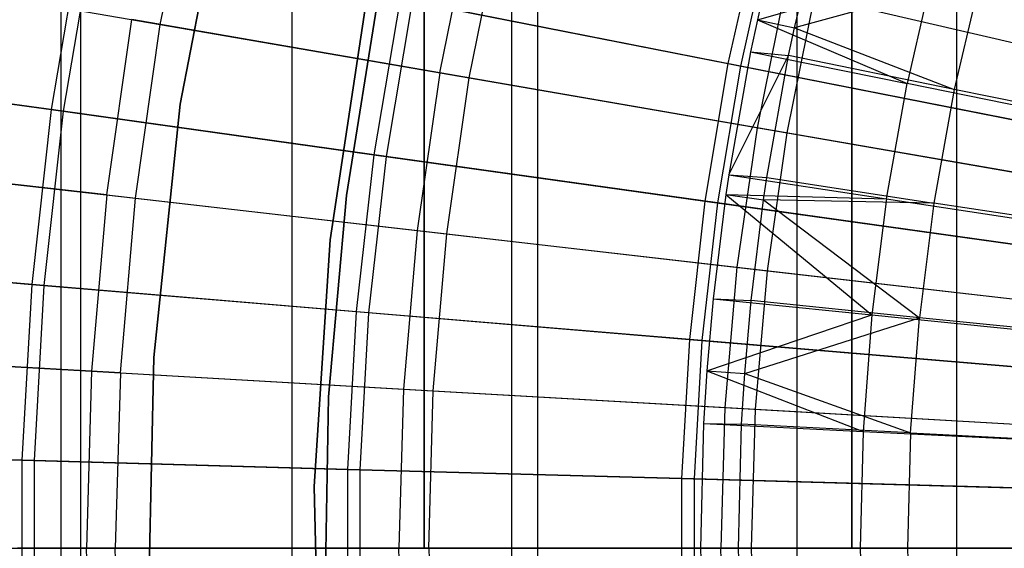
# Model space of a CAD drawing. Extents: x 0.1 to 12.1, y -6 to 6.
# Tile 25 of 256: x 3.2 to 4.1, y 0 to 0.5. Entities that reach past the tile are written whole.
import ezdxf

# ---------------------------------------------------------------- set-up
doc = ezdxf.new("R2010")
doc.units = 0
doc.header["$LTSCALE"] = 2.54
doc.layers.get('0').update_dxf_attribs({"linetype": 'CONTINUOUS'})

# ---------------------------------------------------------------- blocks, each defined once
blk = doc.blocks.new('DROPS_COLOR_B-11195_STL')
at = {"color": 0}
for p, q in [((3.23157, -0.9, 41.10612), (3.23157, 0.9, 41.10612)), ((3.23157, -0.9, 41.10612), (3.23157, 0.9, 41.10612)), ((3.23157, -0.9, 46.76298), (3.23157, 0.9, 46.76298)), ((3.23157, -0.9, 46.76298), (3.23157, 0.9, 46.76298)), ((3.24955, -0.90001, 51.64233), (3.24955, 0.89999, 51.64233)), ((3.24955, -0.90001, 51.64233), (3.24955, 0.89999, 51.64233)), ((3.24955, -0.90001, 62.24448), (3.24955, 0.89999, 62.24448)), ((3.24955, -0.90001, 62.24448), (3.24955, 0.89999, 62.24448)), ((3.44056, -0.9, 40.91155), (3.44056, 0.9, 40.91155)), ((3.44056, -0.9, 40.91155), (3.44056, 0.9, 40.91155)), ((3.44056, -0.9, 46.95755), (3.44056, 0.9, 46.95755)), ((3.44056, -0.9, 46.95755), (3.44056, 0.9, 46.95755)), ((3.63939, -0.90001, 51.45336), (3.63939, 0.89999, 51.45336)), ((3.63939, -0.90001, 51.45336), (3.63939, 0.89999, 51.45336)), ((3.63939, -0.90001, 62.43345), (3.63939, 0.89999, 62.43345)), ((3.63939, -0.90001, 62.43345), (3.63939, 0.89999, 62.43345)), ((3.66289, -0.9, 40.73239), (3.66289, 0.9, 40.73239)), ((3.66289, -0.9, 40.73239), (3.66289, 0.9, 40.73239)), ((3.66289, -0.9, 47.13672), (3.66289, 0.9, 47.13672)), ((3.66289, -0.9, 47.13672), (3.66289, 0.9, 47.13672)), ((3.89744, -0.9, 40.56953), (3.89744, 0.9, 40.56953)), ((3.89744, -0.9, 40.56953), (3.89744, 0.9, 40.56953)), ((3.89744, -0.9, 47.29956), (3.89744, 0.9, 47.29956)), ((3.89744, -0.9, 47.29956), (3.89744, 0.9, 47.29956)), ((4.04185, -0.90001, 51.293), (4.04185, 0.89999, 51.293)), ((4.04185, -0.90001, 51.293), (4.04185, 0.89999, 51.293)), ((4.04185, -0.90001, 62.59381), (4.04185, 0.89999, 62.59381)), ((4.04185, -0.90001, 62.59381), (4.04185, 0.89999, 62.59381)), ((3.56, 0.8, 36.26701), (3.56, 0, 36.26701)), ((3.56, 0.8, 36.26701), (3.56, 0, 36.26701)), ((3.56, 0, 17.60676), (3.56, 0.8, 17.60676)), ((3.56, 0, 17.60676), (3.56, 0.8, 17.60676)), ((3.94691, 0.8, 36.46842), (3.94691, 0, 36.46842)), ((3.94691, 0.8, 36.46842), (3.94691, 0, 36.46842)), ((3.94691, 0, 17.40534), (3.94691, 0.8, 17.40534)), ((3.94691, 0, 17.40534), (3.94691, 0.8, 17.40534)), ((3.32141, 0.47393, 2.64879), (3.35293, 0.6295, 2.64879)), ((3.32141, 0.47393, 2.64879), (3.35293, 0.6295, 2.64879)), ((3.38266, 0.62796, 171.7), (3.3395, 0.40173, 171.7)), ((3.3395, 0.40173, 164.1), (3.38266, 0.62796, 164.1)), ((3.38266, 0.62796, 171.7), (3.3395, 0.40173, 171.7)), ((3.3395, 0.40173, 164.1), (3.38266, 0.62796, 164.1)), ((3.57423, 0.43018, 12.88484), (3.60285, 0.57139, 12.88484)), ((3.57423, 0.43018, 12.88484), (3.60285, 0.57139, 12.88484)), ((3.60074, 0.42559, 2.48739), (3.62904, 0.56529, 2.48739)), ((3.60074, 0.42559, 2.48739), (3.62904, 0.56529, 2.48739)), ((3.88073, 0.55955, 13.3555), (3.86146, 0.47827, 13.3555)), ((3.88073, 0.55955, 13.3555), (3.86146, 0.47827, 13.3555)), ((3.89506, 0.47096, 13.28327), (3.91516, 0.55535, 13.28327)), ((3.89506, 0.47096, 13.28327), (3.91516, 0.55535, 13.28327)), ((3.0513, 0.52068, 2.82561), (3.32141, 0.47393, 2.64879)), ((3.0513, 0.52068, 2.82561), (3.32141, 0.47393, 2.64879)), ((3.86146, 0.47827, 13.3555), (4.0206, 0.52364, 13.42236)), ((3.86146, 0.47827, 13.3555), (4.0206, 0.52364, 13.42236)), ((4.06327, 0.517, 13.35397), (3.89506, 0.47096, 13.28327)), ((4.06327, 0.517, 13.35397), (3.89506, 0.47096, 13.28327)), ((4.0206, 0.52364, 13.42236), (3.99686, 0.42051, 13.42236)), ((4.0206, 0.52364, 13.42236), (3.99686, 0.42051, 13.42236)), ((4.06327, 0.517, 13.35397), (4.03965, 0.4152, 13.35397)), ((4.06327, 0.517, 13.35397), (4.03965, 0.4152, 13.35397)), ((3.47503, 0.27919, 171.7), (3.5086, 0.50037, 171.7)), ((3.5086, 0.50037, 164.1), (3.47503, 0.27919, 164.1)), ((3.5086, 0.50037, 164.1), (3.47503, 0.27919, 164.1)), ((3.47503, 0.27919, 171.7), (3.5086, 0.50037, 171.7)), ((3.51866, 0.49968, 164.4), (3.48974, 0.31917, 164.4)), ((3.48974, 0.31917, 164.3), (3.51866, 0.49968, 164.3)), ((3.51866, 0.49968, 164.4), (3.48974, 0.31917, 164.4)), ((3.48974, 0.31917, 164.3), (3.51866, 0.49968, 164.3)), ((3.88649, 0.50543, 13.03183), (3.86118, 0.38052, 13.03183)), ((3.88649, 0.50543, 13.03183), (3.86118, 0.38052, 13.03183)), ((3.88649, 0.50543, 13.03183), (4.17761, 0.43773, 13.16251)), ((3.88649, 0.50543, 13.03183), (4.17761, 0.43773, 13.16251)), ((3.88842, 0.37581, 2.3419), (3.91342, 0.49917, 2.3419)), ((3.88842, 0.37581, 2.3419), (3.91342, 0.49917, 2.3419)), ((3.91342, 0.49917, 2.3419), (4.20519, 0.43132, 2.21277)), ((3.91342, 0.49917, 2.3419), (4.20519, 0.43132, 2.21277)), ((3.27293, 0.31979, 12.72197), (3.29573, 0.47837, 12.72197)), ((3.27293, 0.31979, 12.72197), (3.29573, 0.47837, 12.72197)), ((3.57423, 0.43018, 12.88484), (3.29573, 0.47837, 12.72197)), ((3.57423, 0.43018, 12.88484), (3.29573, 0.47837, 12.72197)), ((3.29882, 0.31682, 2.64879), (3.32141, 0.47393, 2.64879)), ((3.29882, 0.31682, 2.64879), (3.32141, 0.47393, 2.64879)), ((3.32141, 0.47393, 2.64879), (3.60074, 0.42559, 2.48739)), ((3.32141, 0.47393, 2.64879), (3.60074, 0.42559, 2.48739)), ((3.86146, 0.47827, 13.3555), (3.85536, 0.44935, 13.3555)), ((3.86146, 0.47827, 13.3555), (3.85536, 0.44935, 13.3555)), ((3.86146, 0.47827, 13.3555), (3.99686, 0.42051, 13.42236)), ((3.86146, 0.47827, 13.3555), (3.99686, 0.42051, 13.42236)), ((3.86146, 0.47827, 13.3555), (3.89506, 0.47096, 13.28327)), ((3.86146, 0.47827, 13.3555), (3.89506, 0.47096, 13.28327)), ((3.88978, 0.446, 13.28327), (3.89506, 0.47096, 13.28327)), ((3.88978, 0.446, 13.28327), (3.89506, 0.47096, 13.28327)), ((3.89506, 0.47096, 13.28327), (4.03965, 0.4152, 13.35397)), ((3.89506, 0.47096, 13.28327), (4.03965, 0.4152, 13.35397)), ((3.85536, 0.44935, 13.3555), (3.83557, 0.33801, 13.3555)), ((3.85536, 0.44935, 13.3555), (3.83557, 0.33801, 13.3555)), ((3.83557, 0.33801, 13.3555), (3.88978, 0.446, 13.28327)), ((3.83557, 0.33801, 13.3555), (3.88978, 0.446, 13.28327)), ((3.85536, 0.44935, 13.3555), (3.99686, 0.42051, 13.42236)), ((3.85536, 0.44935, 13.3555), (3.99686, 0.42051, 13.42236)), ((3.85536, 0.44935, 13.3555), (3.88978, 0.446, 13.28327)), ((3.85536, 0.44935, 13.3555), (3.88978, 0.446, 13.28327)), ((3.86998, 0.3355, 13.28327), (3.88978, 0.446, 13.28327)), ((3.86998, 0.3355, 13.28327), (3.88978, 0.446, 13.28327)), ((4.03965, 0.4152, 13.35397), (3.88978, 0.446, 13.28327)), ((4.03965, 0.4152, 13.35397), (3.88978, 0.446, 13.28327)), ((3.57423, 0.43018, 12.88484), (3.55373, 0.28757, 12.88484)), ((3.57423, 0.43018, 12.88484), (3.55373, 0.28757, 12.88484)), ((3.86118, 0.38052, 13.03183), (3.57423, 0.43018, 12.88484)), ((3.86118, 0.38052, 13.03183), (3.57423, 0.43018, 12.88484)), ((3.58045, 0.2845, 2.48739), (3.60074, 0.42559, 2.48739)), ((3.58045, 0.2845, 2.48739), (3.60074, 0.42559, 2.48739)), ((3.60074, 0.42559, 2.48739), (3.88842, 0.37581, 2.3419)), ((3.60074, 0.42559, 2.48739), (3.88842, 0.37581, 2.3419)), ((3.97834, 0.31631, 13.42236), (3.99686, 0.42051, 13.42236)), ((3.97834, 0.31631, 13.42236), (3.99686, 0.42051, 13.42236)), ((4.14532, 0.39025, 13.48847), (3.99686, 0.42051, 13.42236)), ((4.14532, 0.39025, 13.48847), (3.99686, 0.42051, 13.42236)), ((4.03965, 0.4152, 13.35397), (4.02121, 0.31234, 13.35397)), ((4.03965, 0.4152, 13.35397), (4.02121, 0.31234, 13.35397)), ((4.19066, 0.38417, 13.42089), (4.03965, 0.4152, 13.35397)), ((4.19066, 0.38417, 13.42089), (4.03965, 0.4152, 13.35397)), ((3.3395, 0.40173, 171.7), (3.31543, 0.17267, 171.7)), ((3.31543, 0.17267, 164.1), (3.3395, 0.40173, 164.1)), ((3.3395, 0.40173, 171.7), (3.31543, 0.17267, 171.7)), ((3.31543, 0.17267, 164.1), (3.3395, 0.40173, 164.1)), ((3.3395, 0.40173, 171.7), (3.3395, 0.40173, 164.1)), ((3.3395, 0.40173, 171.7), (3.3395, 0.40173, 164.1)), ((3.86118, 0.38052, 13.03183), (3.84304, 0.25437, 13.03183)), ((3.86118, 0.38052, 13.03183), (3.84304, 0.25437, 13.03183)), ((4.15569, 0.32955, 13.16251), (3.86118, 0.38052, 13.03183)), ((4.15569, 0.32955, 13.16251), (3.86118, 0.38052, 13.03183)), ((3.87051, 0.25122, 2.3419), (3.88842, 0.37581, 2.3419)), ((3.87051, 0.25122, 2.3419), (3.88842, 0.37581, 2.3419)), ((3.88842, 0.37581, 2.3419), (4.1836, 0.32472, 2.21277)), ((3.88842, 0.37581, 2.3419), (4.1836, 0.32472, 2.21277)), ((3.27293, 0.31979, 12.72197), (3.00151, 0.35093, 12.54373)), ((3.27293, 0.31979, 12.72197), (3.00151, 0.35093, 12.54373)), ((3.02648, 0.34806, 2.82561), (3.29882, 0.31682, 2.64879)), ((3.02648, 0.34806, 2.82561), (3.29882, 0.31682, 2.64879)), ((3.83557, 0.33801, 13.3555), (3.83294, 0.32021, 13.3555)), ((3.83557, 0.33801, 13.3555), (3.83294, 0.32021, 13.3555)), ((3.83557, 0.33801, 13.3555), (3.97834, 0.31631, 13.42236)), ((3.83557, 0.33801, 13.3555), (3.97834, 0.31631, 13.42236)), ((3.83557, 0.33801, 13.3555), (3.86998, 0.3355, 13.28327)), ((3.83557, 0.33801, 13.3555), (3.86998, 0.3355, 13.28327)), ((3.86698, 0.31531, 13.28327), (3.86998, 0.3355, 13.28327)), ((3.86698, 0.31531, 13.28327), (3.86998, 0.3355, 13.28327)), ((3.86998, 0.3355, 13.28327), (4.02121, 0.31234, 13.35397)), ((3.86998, 0.3355, 13.28327), (4.02121, 0.31234, 13.35397)), ((3.27293, 0.31979, 12.72197), (3.25922, 0.16015, 12.72197)), ((3.27293, 0.31979, 12.72197), (3.25922, 0.16015, 12.72197)), ((3.27293, 0.31979, 12.72197), (3.55373, 0.28757, 12.88484)), ((3.27293, 0.31979, 12.72197), (3.55373, 0.28757, 12.88484)), ((3.28524, 0.15867, 2.64879), (3.29882, 0.31682, 2.64879)), ((3.28524, 0.15867, 2.64879), (3.29882, 0.31682, 2.64879)), ((3.29882, 0.31682, 2.64879), (3.58045, 0.2845, 2.48739)), ((3.29882, 0.31682, 2.64879), (3.58045, 0.2845, 2.48739)), ((3.48974, 0.31917, 164.4), (3.47363, 0.13707, 164.4)), ((3.47363, 0.13707, 164.3), (3.48974, 0.31917, 164.3)), ((3.48974, 0.31917, 164.4), (3.47363, 0.13707, 164.4)), ((3.47363, 0.13707, 164.3), (3.48974, 0.31917, 164.3)), ((3.48974, 0.31917, 164.4), (3.48974, 0.31917, 164.3)), ((3.48974, 0.31917, 164.4), (3.48974, 0.31917, 164.3)), ((3.83294, 0.32021, 13.3555), (3.8214, 0.22581, 13.3555)), ((3.83294, 0.32021, 13.3555), (3.8214, 0.22581, 13.3555)), ((3.83294, 0.32021, 13.3555), (3.97834, 0.31631, 13.42236)), ((3.83294, 0.32021, 13.3555), (3.97834, 0.31631, 13.42236)), ((3.83294, 0.32021, 13.3555), (3.96508, 0.21132, 13.42236)), ((3.83294, 0.32021, 13.3555), (3.96508, 0.21132, 13.42236)), ((3.83294, 0.32021, 13.3555), (3.86698, 0.31531, 13.28327)), ((3.83294, 0.32021, 13.3555), (3.86698, 0.31531, 13.28327)), ((3.8558, 0.22415, 13.28327), (3.86698, 0.31531, 13.28327)), ((3.8558, 0.22415, 13.28327), (3.86698, 0.31531, 13.28327)), ((4.02121, 0.31234, 13.35397), (3.86698, 0.31531, 13.28327)), ((3.86698, 0.31531, 13.28327), (4.00801, 0.20867, 13.35397)), ((4.02121, 0.31234, 13.35397), (3.86698, 0.31531, 13.28327)), ((3.86698, 0.31531, 13.28327), (4.00801, 0.20867, 13.35397)), ((3.97834, 0.31631, 13.42236), (3.96508, 0.21132, 13.42236)), ((3.97834, 0.31631, 13.42236), (3.96508, 0.21132, 13.42236)), ((3.97834, 0.31631, 13.42236), (4.12813, 0.29355, 13.48847)), ((3.97834, 0.31631, 13.42236), (4.12813, 0.29355, 13.48847)), ((4.02121, 0.31234, 13.35397), (4.00801, 0.20867, 13.35397)), ((4.02121, 0.31234, 13.35397), (4.00801, 0.20867, 13.35397)), ((4.1736, 0.28899, 13.42089), (4.02121, 0.31234, 13.35397)), ((4.1736, 0.28899, 13.42089), (4.02121, 0.31234, 13.35397)), ((3.55373, 0.28757, 12.88484), (3.5414, 0.14402, 12.88484)), ((3.55373, 0.28757, 12.88484), (3.5414, 0.14402, 12.88484)), ((3.55373, 0.28757, 12.88484), (3.84304, 0.25437, 13.03183)), ((3.55373, 0.28757, 12.88484), (3.84304, 0.25437, 13.03183)), ((3.4606, 0.05594, 171.7), (3.47503, 0.27919, 171.7)), ((3.47503, 0.27919, 164.1), (3.4606, 0.05594, 164.1)), ((3.47503, 0.27919, 164.1), (3.4606, 0.05594, 164.1)), ((3.4606, 0.05594, 171.7), (3.47503, 0.27919, 171.7)), ((3.47503, 0.27919, 164.1), (3.47503, 0.27919, 171.7)), ((3.47503, 0.27919, 164.1), (3.47503, 0.27919, 171.7)), ((3.56825, 0.14248, 2.48739), (3.58045, 0.2845, 2.48739)), ((3.56825, 0.14248, 2.48739), (3.58045, 0.2845, 2.48739)), ((3.58045, 0.2845, 2.48739), (3.87051, 0.25122, 2.3419)), ((3.58045, 0.2845, 2.48739), (3.87051, 0.25122, 2.3419)), ((3.84304, 0.25437, 13.03183), (3.83213, 0.12739, 13.03183)), ((3.84304, 0.25437, 13.03183), (3.83213, 0.12739, 13.03183)), ((3.84304, 0.25437, 13.03183), (4.13998, 0.2203, 13.16251)), ((3.84304, 0.25437, 13.03183), (4.13998, 0.2203, 13.16251)), ((3.85974, 0.12582, 2.3419), (3.87051, 0.25122, 2.3419)), ((3.85974, 0.12582, 2.3419), (3.87051, 0.25122, 2.3419)), ((3.87051, 0.25122, 2.3419), (4.16812, 0.21707, 2.21277)), ((3.87051, 0.25122, 2.3419), (4.16812, 0.21707, 2.21277)), ((3.8214, 0.22581, 13.3555), (3.81577, 0.16051, 13.3555)), ((3.8214, 0.22581, 13.3555), (3.81577, 0.16051, 13.3555)), ((3.8214, 0.22581, 13.3555), (3.96508, 0.21132, 13.42236)), ((3.8214, 0.22581, 13.3555), (3.96508, 0.21132, 13.42236)), ((3.8214, 0.22581, 13.3555), (3.8558, 0.22415, 13.28327)), ((3.8214, 0.22581, 13.3555), (3.8558, 0.22415, 13.28327)), ((3.85007, 0.15806, 13.28327), (3.8558, 0.22415, 13.28327)), ((3.85007, 0.15806, 13.28327), (3.8558, 0.22415, 13.28327)), ((4.00801, 0.20867, 13.35397), (3.8558, 0.22415, 13.28327)), ((4.00801, 0.20867, 13.35397), (3.8558, 0.22415, 13.28327)), ((3.81577, 0.16051, 13.3555), (3.96508, 0.21132, 13.42236)), ((3.81577, 0.16051, 13.3555), (3.96508, 0.21132, 13.42236)), ((3.85007, 0.15806, 13.28327), (4.00801, 0.20867, 13.35397)), ((3.85007, 0.15806, 13.28327), (4.00801, 0.20867, 13.35397)), ((3.96508, 0.21132, 13.42236), (3.95711, 0.10579, 13.42236)), ((3.96508, 0.21132, 13.42236), (3.95711, 0.10579, 13.42236)), ((3.96508, 0.21132, 13.42236), (4.11582, 0.19612, 13.48847)), ((3.96508, 0.21132, 13.42236), (4.11582, 0.19612, 13.48847)), ((4.00007, 0.10447, 13.35397), (4.00801, 0.20867, 13.35397)), ((4.00007, 0.10447, 13.35397), (4.00801, 0.20867, 13.35397)), ((4.16138, 0.19307, 13.42089), (4.00801, 0.20867, 13.35397)), ((4.16138, 0.19307, 13.42089), (4.00801, 0.20867, 13.35397)), ((2.98646, 0.17575, 12.54373), (3.25922, 0.16015, 12.72197)), ((2.98646, 0.17575, 12.54373), (3.25922, 0.16015, 12.72197)), ((3.28524, 0.15867, 2.64879), (3.01156, 0.17432, 2.82561)), ((3.28524, 0.15867, 2.64879), (3.01156, 0.17432, 2.82561)), ((3.31543, 0.17267, 171.7), (3.3106, -0.05759, 171.7)), ((3.3106, -0.05759, 164.1), (3.31543, 0.17267, 164.1)), ((3.31543, 0.17267, 171.7), (3.3106, -0.05759, 171.7)), ((3.3106, -0.05759, 164.1), (3.31543, 0.17267, 164.1)), ((3.31543, 0.17267, 171.7), (3.31543, 0.17267, 164.1)), ((3.31543, 0.17267, 171.7), (3.31543, 0.17267, 164.1)), ((3.81577, 0.16051, 13.3555), (3.81288, 0.11305, 13.3555)), ((3.81577, 0.16051, 13.3555), (3.81288, 0.11305, 13.3555)), ((3.81577, 0.16051, 13.3555), (3.95711, 0.10579, 13.42236)), ((3.81577, 0.16051, 13.3555), (3.95711, 0.10579, 13.42236)), ((3.81577, 0.16051, 13.3555), (3.85007, 0.15806, 13.28327)), ((3.81577, 0.16051, 13.3555), (3.85007, 0.15806, 13.28327)), ((3.25922, 0.16015, 12.72197), (3.25465, 0, 12.72197)), ((3.25922, 0.16015, 12.72197), (3.25465, 0, 12.72197)), ((3.25922, 0.16015, 12.72197), (3.5414, 0.14402, 12.88484)), ((3.25922, 0.16015, 12.72197), (3.5414, 0.14402, 12.88484)), ((3.28524, 0.15867, 2.64879), (3.2807, 0, 2.64879)), ((3.28524, 0.15867, 2.64879), (3.2807, 0, 2.64879)), ((3.28524, 0.15867, 2.64879), (3.56825, 0.14248, 2.48739)), ((3.28524, 0.15867, 2.64879), (3.56825, 0.14248, 2.48739)), ((3.84727, 0.11222, 13.28327), (3.85007, 0.15806, 13.28327)), ((3.84727, 0.11222, 13.28327), (3.85007, 0.15806, 13.28327)), ((3.85007, 0.15806, 13.28327), (4.00007, 0.10447, 13.35397)), ((3.85007, 0.15806, 13.28327), (4.00007, 0.10447, 13.35397)), ((3.5414, 0.14402, 12.88484), (3.53729, 0, 12.88484)), ((3.5414, 0.14402, 12.88484), (3.53729, 0, 12.88484)), ((3.5414, 0.14402, 12.88484), (3.83213, 0.12739, 13.03183)), ((3.5414, 0.14402, 12.88484), (3.83213, 0.12739, 13.03183)), ((3.47363, 0.13707, 164.4), (3.4704, -0.04571, 164.4)), ((3.4704, -0.04571, 164.3), (3.47363, 0.13707, 164.3)), ((3.47363, 0.13707, 164.4), (3.4704, -0.04571, 164.4)), ((3.4704, -0.04571, 164.3), (3.47363, 0.13707, 164.3)), ((3.47363, 0.13707, 164.4), (3.47363, 0.13707, 164.3)), ((3.47363, 0.13707, 164.4), (3.47363, 0.13707, 164.3)), ((3.56418, 0, 2.48739), (3.56825, 0.14248, 2.48739)), ((3.56418, 0, 2.48739), (3.56825, 0.14248, 2.48739)), ((3.56825, 0.14248, 2.48739), (3.85974, 0.12582, 2.3419)), ((3.56825, 0.14248, 2.48739), (3.85974, 0.12582, 2.3419)), ((3.83213, 0.12739, 13.03183), (3.82849, 0, 13.03183)), ((3.83213, 0.12739, 13.03183), (3.82849, 0, 13.03183)), ((3.83213, 0.12739, 13.03183), (4.13053, 0.11033, 13.16251)), ((3.83213, 0.12739, 13.03183), (4.13053, 0.11033, 13.16251)), ((3.85615, 0, 2.3419), (3.85974, 0.12582, 2.3419)), ((3.85615, 0, 2.3419), (3.85974, 0.12582, 2.3419)), ((3.85974, 0.12582, 2.3419), (4.15881, 0.10871, 2.21277)), ((3.85974, 0.12582, 2.3419), (4.15881, 0.10871, 2.21277)), ((3.81288, 0.11305, 13.3555), (3.81004, 0, 13.3555)), ((3.81288, 0.11305, 13.3555), (3.81004, 0, 13.3555)), ((3.81288, 0.11305, 13.3555), (3.95711, 0.10579, 13.42236)), ((3.81288, 0.11305, 13.3555), (3.95711, 0.10579, 13.42236)), ((3.81288, 0.11305, 13.3555), (3.84727, 0.11222, 13.28327)), ((3.81288, 0.11305, 13.3555), (3.84727, 0.11222, 13.28327)), ((3.84443, 0, 13.28327), (3.84727, 0.11222, 13.28327)), ((3.84443, 0, 13.28327), (3.84727, 0.11222, 13.28327)), ((4.00007, 0.10447, 13.35397), (3.84727, 0.11222, 13.28327)), ((4.00007, 0.10447, 13.35397), (3.84727, 0.11222, 13.28327)), ((3.95711, 0.10579, 13.42236), (3.95445, 0, 13.42236)), ((3.95711, 0.10579, 13.42236), (3.95445, 0, 13.42236)), ((3.95711, 0.10579, 13.42236), (4.10842, 0.09818, 13.48847)), ((3.95711, 0.10579, 13.42236), (4.10842, 0.09818, 13.48847)), ((4.00007, 0.10447, 13.35397), (3.99743, 0, 13.35397)), ((4.00007, 0.10447, 13.35397), (3.99743, 0, 13.35397)), ((4.00007, 0.10447, 13.35397), (4.15404, 0.09666, 13.42089)), ((4.00007, 0.10447, 13.35397), (4.15404, 0.09666, 13.42089)), ((3.46542, -0.16772, 171.7), (3.4606, 0.05594, 171.7)), ((3.4606, 0.05594, 164.1), (3.46542, -0.16772, 164.1)), ((3.4606, 0.05594, 164.1), (3.46542, -0.16772, 164.1)), ((3.4606, 0.05594, 164.1), (3.4606, 0.05594, 171.7)), ((3.46542, -0.16772, 171.7), (3.4606, 0.05594, 171.7)), ((3.4606, 0.05594, 164.1), (3.4606, 0.05594, 171.7)), ((2.98144, 0, 12.54373), (3.25465, 0, 12.72197)), ((2.98144, 0, 12.54373), (3.25465, 0, 12.72197)), ((3.00658, 0, 2.82561), (3.2807, 0, 2.64879)), ((3.00658, 0, 2.82561), (3.2807, 0, 2.64879)), ((3.25922, -0.16015, 12.72197), (3.25465, 0, 12.72197)), ((3.25465, 0, 12.72197), (3.53729, 0, 12.88484)), ((3.25922, -0.16015, 12.72197), (3.25465, 0, 12.72197)), ((3.25465, 0, 12.72197), (3.53729, 0, 12.88484)), ((3.56418, 0, 2.48739), (3.2807, 0, 2.64879)), ((3.28524, -0.15867, 2.64879), (3.2807, 0, 2.64879)), ((3.56418, 0, 2.48739), (3.2807, 0, 2.64879)), ((3.28524, -0.15867, 2.64879), (3.2807, 0, 2.64879)), ((3.53729, 0, 12.88484), (3.82849, 0, 13.03183)), ((3.5414, -0.14402, 12.88484), (3.53729, 0, 12.88484)), ((3.53729, 0, 12.88484), (3.82849, 0, 13.03183)), ((3.5414, -0.14402, 12.88484), (3.53729, 0, 12.88484)), ((3.56418, 0, 2.48739), (3.56825, -0.14248, 2.48739)), ((3.56418, 0, 2.48739), (3.85615, 0, 2.3419)), ((3.56418, 0, 2.48739), (3.85615, 0, 2.3419)), ((3.56418, 0, 2.48739), (3.56825, -0.14248, 2.48739)), ((3.95445, 0, 13.42236), (3.81004, 0, 13.3555)), ((3.81004, 0, 13.3555), (3.81288, -0.11305, 13.3555)), ((3.95445, 0, 13.42236), (3.81004, 0, 13.3555)), ((3.81004, 0, 13.3555), (3.81288, -0.11305, 13.3555)), ((3.81004, 0, 13.3555), (3.84443, 0, 13.28327)), ((3.81004, 0, 13.3555), (3.84443, 0, 13.28327)), ((3.83213, -0.12739, 13.03183), (3.82849, 0, 13.03183)), ((3.82849, 0, 13.03183), (4.12738, 0, 13.16251)), ((3.83213, -0.12739, 13.03183), (3.82849, 0, 13.03183)), ((3.82849, 0, 13.03183), (4.12738, 0, 13.16251)), ((3.84443, 0, 13.28327), (3.99743, 0, 13.35397)), ((3.84727, -0.11222, 13.28327), (3.84443, 0, 13.28327)), ((3.84443, 0, 13.28327), (3.99743, 0, 13.35397)), ((3.84727, -0.11222, 13.28327), (3.84443, 0, 13.28327)), ((3.85974, -0.12582, 2.3419), (3.85615, 0, 2.3419)), ((3.85615, 0, 2.3419), (4.15571, 0, 2.21277)), ((3.85974, -0.12582, 2.3419), (3.85615, 0, 2.3419)), ((3.85615, 0, 2.3419), (4.15571, 0, 2.21277)), ((3.95445, 0, 13.42236), (4.10595, 0, 13.48847)), ((3.95445, 0, 13.42236), (3.95711, -0.10579, 13.42236)), ((3.95445, 0, 13.42236), (4.10595, 0, 13.48847)), ((3.95445, 0, 13.42236), (3.95711, -0.10579, 13.42236)), ((3.99743, 0, 13.35397), (4.00007, -0.10447, 13.35397)), ((4.15159, 0, 13.42089), (3.99743, 0, 13.35397)), ((3.99743, 0, 13.35397), (4.00007, -0.10447, 13.35397)), ((4.15159, 0, 13.42089), (3.99743, 0, 13.35397)), ((3.56, 0, 36.26701), (3.19212, 0, 36.03264)), ((3.19212, 0, 17.84112), (3.56, 0, 17.60676)), ((3.56, 0, 36.26701), (3.19212, 0, 36.03264)), ((3.19212, 0, 17.84112), (3.56, 0, 17.60676)), ((3.94691, 0, 36.46842), (3.56, 0, 36.26701)), ((3.56, 0, 17.60676), (3.94691, 0, 17.40534)), ((3.94691, 0, 36.46842), (3.56, 0, 36.26701)), ((3.56, 0, 17.60676), (3.94691, 0, 17.40534)), ((4.3499, 0, 36.63535), (3.94691, 0, 36.46842)), ((3.94691, 0, 17.40534), (4.3499, 0, 17.23842)), ((4.3499, 0, 36.63535), (3.94691, 0, 36.46842)), ((3.94691, 0, 17.40534), (4.3499, 0, 17.23842))]:
    blk.add_line(p, q, dxfattribs=at)
blk = doc.blocks.new('GROUP_1')
at = {"color": 0}
for p, q in [((3.80272, 6.55887, 11.55487), (3.77491, 6.43589, 11.55487)), ((3.80272, 6.55887, 11.55487), (3.77491, 6.43589, 11.55487)), ((3.81382, 6.55604, 0.44046), (3.78615, 6.43368, 0.44046)), ((3.81382, 6.55604, 0.44046), (3.78615, 6.43368, 0.44046)), ((3.18924, 6.55133, 11.27188), (3.1628, 6.39427, 11.27188)), ((3.18924, 6.55133, 11.27188), (3.1628, 6.39427, 11.27188)), ((3.19991, 6.54923, 0.72223), (3.17356, 6.39276, 0.72223)), ((3.19991, 6.54923, 0.72223), (3.17356, 6.39276, 0.72223)), ((3.47825, 6.49437, 11.4216), (3.45453, 6.35345, 11.4216)), ((3.47825, 6.49437, 11.4216), (3.45453, 6.35345, 11.4216)), ((3.47825, 6.49437, 11.4216), (3.77491, 6.43589, 11.55487)), ((3.47825, 6.49437, 11.4216), (3.77491, 6.43589, 11.55487)), ((3.48922, 6.4922, 0.57312), (3.4656, 6.3519, 0.57312)), ((3.48922, 6.4922, 0.57312), (3.4656, 6.3519, 0.57312)), ((3.78615, 6.43368, 0.44046), (3.48922, 6.4922, 0.57312)), ((3.78615, 6.43368, 0.44046), (3.48922, 6.4922, 0.57312)), ((2.87967, 6.43388, 11.10617), (3.1628, 6.39427, 11.27188)), ((2.87967, 6.43388, 11.10617), (3.1628, 6.39427, 11.27188)), ((3.17356, 6.39276, 0.72223), (2.8901, 6.43242, 0.88735)), ((3.17356, 6.39276, 0.72223), (2.8901, 6.43242, 0.88735)), ((3.77491, 6.43589, 11.55487), (3.75398, 6.31156, 11.55487)), ((3.77491, 6.43589, 11.55487), (3.75398, 6.31156, 11.55487)), ((3.78615, 6.43368, 0.44046), (3.76532, 6.30997, 0.44046)), ((3.78615, 6.43368, 0.44046), (3.76532, 6.30997, 0.44046)), ((3.77491, 6.43589, 11.55487), (4.07832, 6.37609, 11.6713)), ((3.77491, 6.43589, 11.55487), (4.07832, 6.37609, 11.6713)), ((4.08979, 6.37383, 0.32467), (3.78615, 6.43368, 0.44046)), ((4.08979, 6.37383, 0.32467), (3.78615, 6.43368, 0.44046)), ((3.1628, 6.39427, 11.27188), (3.14512, 6.23598, 11.27188)), ((3.1628, 6.39427, 11.27188), (3.14512, 6.23598, 11.27188)), ((3.17356, 6.39276, 0.72223), (3.15595, 6.23507, 0.72223)), ((3.17356, 6.39276, 0.72223), (3.15595, 6.23507, 0.72223)), ((3.1628, 6.39427, 11.27188), (3.45453, 6.35345, 11.4216)), ((3.1628, 6.39427, 11.27188), (3.45453, 6.35345, 11.4216)), ((3.4656, 6.3519, 0.57312), (3.17356, 6.39276, 0.72223)), ((3.4656, 6.3519, 0.57312), (3.17356, 6.39276, 0.72223)), ((3.45453, 6.35345, 11.4216), (3.43867, 6.21144, 11.4216)), ((3.45453, 6.35345, 11.4216), (3.43867, 6.21144, 11.4216)), ((3.4656, 6.3519, 0.57312), (3.44981, 6.21051, 0.57312)), ((3.4656, 6.3519, 0.57312), (3.44981, 6.21051, 0.57312)), ((3.45453, 6.35345, 11.4216), (3.75398, 6.31156, 11.55487)), ((3.45453, 6.35345, 11.4216), (3.75398, 6.31156, 11.55487)), ((3.76532, 6.30997, 0.44046), (3.4656, 6.3519, 0.57312)), ((3.76532, 6.30997, 0.44046), (3.4656, 6.3519, 0.57312)), ((3.75398, 6.31156, 11.55487), (3.73998, 6.18625, 11.55487)), ((3.75398, 6.31156, 11.55487), (3.73998, 6.18625, 11.55487)), ((3.76532, 6.30997, 0.44046), (3.75139, 6.18529, 0.44046)), ((3.76532, 6.30997, 0.44046), (3.75139, 6.18529, 0.44046)), ((3.75398, 6.31156, 11.55487), (4.06024, 6.26871, 11.6713)), ((3.75398, 6.31156, 11.55487), (4.06024, 6.26871, 11.6713)), ((4.07181, 6.26709, 0.32467), (3.76532, 6.30997, 0.44046)), ((4.07181, 6.26709, 0.32467), (3.76532, 6.30997, 0.44046)), ((2.86023, 6.25979, 11.10617), (3.14512, 6.23598, 11.27188)), ((2.86023, 6.25979, 11.10617), (3.14512, 6.23598, 11.27188)), ((3.15595, 6.23507, 0.72223), (2.87073, 6.25892, 0.88735)), ((3.15595, 6.23507, 0.72223), (2.87073, 6.25892, 0.88735)), ((3.14512, 6.23598, 11.27188), (3.13627, 6.07695, 11.27188)), ((3.14512, 6.23598, 11.27188), (3.13627, 6.07695, 11.27188)), ((3.14512, 6.23598, 11.27188), (3.43867, 6.21144, 11.4216)), ((3.14512, 6.23598, 11.27188), (3.43867, 6.21144, 11.4216)), ((3.15595, 6.23507, 0.72223), (3.14714, 6.07665, 0.72223)), ((3.15595, 6.23507, 0.72223), (3.14714, 6.07665, 0.72223)), ((3.44981, 6.21051, 0.57312), (3.15595, 6.23507, 0.72223)), ((3.44981, 6.21051, 0.57312), (3.15595, 6.23507, 0.72223)), ((3.43867, 6.21144, 11.4216), (3.43073, 6.06876, 11.4216)), ((3.43867, 6.21144, 11.4216), (3.43073, 6.06876, 11.4216)), ((3.43867, 6.21144, 11.4216), (3.73998, 6.18625, 11.55487)), ((3.43867, 6.21144, 11.4216), (3.73998, 6.18625, 11.55487)), ((3.44981, 6.21051, 0.57312), (3.4419, 6.06845, 0.57312)), ((3.44981, 6.21051, 0.57312), (3.4419, 6.06845, 0.57312)), ((3.75139, 6.18529, 0.44046), (3.44981, 6.21051, 0.57312)), ((3.75139, 6.18529, 0.44046), (3.44981, 6.21051, 0.57312)), ((3.73998, 6.18625, 11.55487), (3.73298, 6.06036, 11.55487)), ((3.73998, 6.18625, 11.55487), (3.73298, 6.06036, 11.55487)), ((3.73998, 6.18625, 11.55487), (4.04815, 6.16049, 11.6713)), ((3.73998, 6.18625, 11.55487), (4.04815, 6.16049, 11.6713)), ((3.75139, 6.18529, 0.44046), (3.74442, 6.06004, 0.44046)), ((3.75139, 6.18529, 0.44046), (3.74442, 6.06004, 0.44046)), ((4.0598, 6.15951, 0.32467), (3.75139, 6.18529, 0.44046)), ((4.0598, 6.15951, 0.32467), (3.75139, 6.18529, 0.44046)), ((2.8505, 6.0849, 11.10617), (3.13627, 6.07695, 11.27188)), ((2.8505, 6.0849, 11.10617), (3.13627, 6.07695, 11.27188)), ((3.14714, 6.07665, 0.72223), (2.86102, 6.0846, 0.88735)), ((3.14714, 6.07665, 0.72223), (2.86102, 6.0846, 0.88735)), ((3.13627, 6.07695, 11.27188), (3.13627, 5.91768, 11.27188)), ((3.13627, 6.07695, 11.27188), (3.43073, 6.06876, 11.4216)), ((3.13627, 6.07695, 11.27188), (3.13627, 5.91768, 11.27188)), ((3.13627, 6.07695, 11.27188), (3.43073, 6.06876, 11.4216)), ((3.14714, 6.07665, 0.72223), (3.14714, 5.91798, 0.72223)), ((3.4419, 6.06845, 0.57312), (3.14714, 6.07665, 0.72223)), ((3.14714, 6.07665, 0.72223), (3.14714, 5.91798, 0.72223)), ((3.4419, 6.06845, 0.57312), (3.14714, 6.07665, 0.72223)), ((3.43073, 6.06876, 11.4216), (3.73298, 6.06036, 11.55487)), ((3.43073, 6.06876, 11.4216), (3.43073, 5.92586, 11.4216)), ((3.43073, 6.06876, 11.4216), (3.73298, 6.06036, 11.55487)), ((3.43073, 6.06876, 11.4216), (3.43073, 5.92586, 11.4216)), ((3.4419, 6.06845, 0.57312), (3.4419, 5.92617, 0.57312)), ((3.4419, 6.06845, 0.57312), (3.4419, 5.92617, 0.57312)), ((3.74442, 6.06004, 0.44046), (3.4419, 6.06845, 0.57312)), ((3.74442, 6.06004, 0.44046), (3.4419, 6.06845, 0.57312)), ((3.73298, 6.06036, 11.55487), (3.73298, 5.93427, 11.55487)), ((3.73298, 6.06036, 11.55487), (4.0421, 6.05176, 11.6713)), ((3.73298, 6.06036, 11.55487), (3.73298, 5.93427, 11.55487)), ((3.73298, 6.06036, 11.55487), (4.0421, 6.05176, 11.6713)), ((3.74442, 6.06004, 0.44046), (3.74442, 5.93459, 0.44046)), ((4.05379, 6.05143, 0.32467), (3.74442, 6.06004, 0.44046)), ((3.74442, 6.06004, 0.44046), (3.74442, 5.93459, 0.44046)), ((4.05379, 6.05143, 0.32467), (3.74442, 6.06004, 0.44046))]:
    blk.add_line(p, q, dxfattribs=at)
blk.add_blockref('DROPS_COLOR_B-11195_STL', (-0.06, 5.99731, -1.7), dxfattribs=at)

msp = doc.modelspace()

# ---------------------------------------------------------------- block references
at = {"color": 0}
msp.add_blockref('GROUP_1', (0.06, -5.99731, 1.7), dxfattribs=at)

doc.saveas('drawing.dxf')
